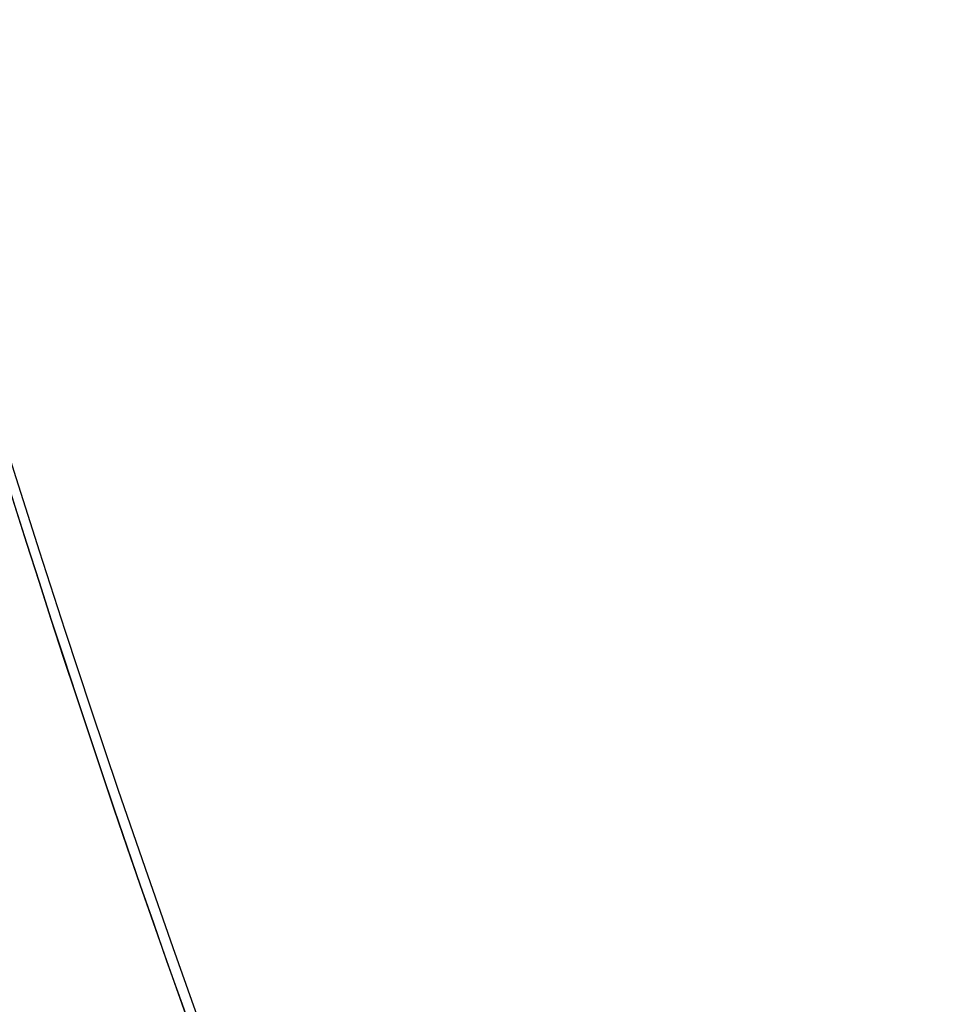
# Model space of a CAD drawing. Header units: millimetres. Extents: x 1995 to 3607, y -998 to -363.
# Tile 33 of 256: x 2444.334 to 2444.718, y -462.223 to -461.815. Entities that reach past the tile are written whole.
import ezdxf

# ---------------------------------------------------------------- set-up
doc = ezdxf.new("R2010")
doc.units = ezdxf.units.MM
doc.header["$MEASUREMENT"] = 0
doc.layers.add('Black Base', color=7, linetype='Continuous', true_color=0x000000)
doc.layers.add('Default', color=7, linetype='Continuous', true_color=0x000000)

# ---------------------------------------------------------------- blocks, each defined once
blk = doc.blocks.new('3')
at = {"layer": 'Default'}
blk.add_open_spline([(2601.51987, -460.21483, 907.55751), (2601.51171, -465.87939, 907.55751), (2600.48504, -476.99431, 907.55751), (2595.86532, -493.27429, 907.55751), (2588.31195, -508.41136, 907.55751), (2578.25683, -521.74876, 907.55751), (2565.7626, -533.18841, 907.55751), (2551.35174, -542.12432, 907.55751), (2535.55633, -548.24533, 907.55751), (2518.93855, -551.34604, 907.55751), (2502.06182, -551.34111, 907.55751), (2485.48767, -548.24231, 907.55751), (2469.768, -542.15774, 907.55751), (2455.41908, -533.28987, 907.55751), (2442.93455, -521.91341, 907.55751), (2432.84081, -508.59652, 907.55751), (2425.23311, -493.43612, 907.55751), (2420.56604, -477.08618, 907.55751), (2419.52918, -465.91303, 907.55751), (2419.51987, -460.21483, 907.55751)], degree=3, knots=[0, 0, 0, 0, 0.058824, 0.117647, 0.176471, 0.235294, 0.294118, 0.352941, 0.411765, 0.470588, 0.529412, 0.588235, 0.647059, 0.705882, 0.764706, 0.823529, 0.882353, 0.941176, 1, 1, 1, 1], dxfattribs=at)
for points in [[(2419.51987, -460.21483, 908.05751), (2419.52918, -465.91302, 908.05751), (2420.56604, -477.08618, 908.05751), (2425.23311, -493.43612, 908.05751), (2432.84081, -508.59652, 908.05751), (2442.93455, -521.91341, 908.05751), (2455.41908, -533.28987, 908.05751), (2469.768, -542.15774, 908.05751), (2485.48767, -548.24231, 908.05751), (2502.06182, -551.34111, 908.05751), (2518.93855, -551.34604, 908.05751), (2535.55633, -548.24533, 908.05751), (2551.35174, -542.12432, 908.05751), (2565.7626, -533.18841, 908.05751), (2578.25683, -521.74876, 908.05751), (2588.31195, -508.41136, 908.05751), (2595.86532, -493.27429, 908.05751), (2600.48504, -476.99431, 908.05751), (2601.51171, -465.87939, 908.05751), (2601.51987, -460.21483, 908.05751)], [(2601.51987, -460.21483, 907.80751), (2601.51171, -465.87939, 907.80751), (2600.48504, -476.99431, 907.80751), (2595.86532, -493.27429, 907.80751), (2588.31195, -508.41136, 907.80751), (2578.25683, -521.74876, 907.80751), (2565.7626, -533.18841, 907.80751), (2551.35174, -542.12432, 907.80751), (2535.55633, -548.24533, 907.80751), (2518.93855, -551.34604, 907.80751), (2502.06182, -551.34111, 907.80751), (2485.48767, -548.24231, 907.80751), (2469.768, -542.15774, 907.80751), (2455.41908, -533.28987, 907.80751), (2442.93455, -521.91341, 907.80751), (2432.84081, -508.59652, 907.80751), (2425.23311, -493.43612, 907.80751), (2420.56604, -477.08618, 907.80751), (2419.52918, -465.91302, 907.80751), (2419.51987, -460.21483, 907.80751)]]:
    blk.add_open_spline(points, degree=3, dxfattribs=at)
blk = doc.blocks.new('2')
at = {"layer": 'Default'}
for centre in [(2510.51987, -460.21483, 905.55751), (2510.51987, -460.21483, 907.55751), (2510.51987, -460.21483, 906.55751)]:
    blk.add_arc(centre, 91, 180, 0, dxfattribs=at)
blk = doc.blocks.new('1')
at = {"layer": 'Default'}
for centre, radius, start, end in [((2510.51987, -460.21483, 907.35751), 94.99971, 180, 360), ((2510.51987, -460.21483, 914.85226), 94.07943, 182.3870492, 0), ((2510.51987, -460.21483, 922.34701), 93.15919, 180, 360), ((2510.51987, -460.21483, 925.2361), 92.4234, 180, 360), ((2510.51987, -460.21483, 908.05751), 91.25, 180, 0), ((2510.51987, -460.21483, 907.35751), 91.25, 180, 0), ((2510.51987, -460.21483, 907.70751), 91.25, 180, 0), ((2510.51987, -460.21483, 927.84701), 90.98416, 180, 0), ((2510.51987, -460.21483, 908.05751), 90.25, 180, 360), ((2510.51987, -460.21483, 916.18835), 89.82388, 182.530401, 360), ((2510.51987, -460.21483, 924.31919), 89.39776, 180, 360), ((2510.51987, -460.21483, 929.71286), 89.25695, 180, 0), ((2510.51987, -460.21483, 931.16528), 87.08311, 180, 0), ((2510.51987, -460.21483, 929.05751), 84.40461, 180, 266.841599), ((2450.09719, -460.21483, 932.35751), 17.17994, 180, 360), ((2450.09719, -460.21483, 937.35751), 6.5, 180, 360)]:
    blk.add_arc(centre, radius, start, end, dxfattribs=at)
blk.add_rational_spline([(2428.41723, -460.21483, 932.35751), (2428.41727, -542.31743, 932.35751), (2510.51987, -542.31743, 932.35751), (2592.62245, -542.31743, 932.35751), (2592.62247, -460.21483, 932.35751)], [1, 0.707106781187, 1, 0.707106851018, 0.999999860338], degree=2, knots=[-257.932929, -257.932929, -257.932929, -128.966449, -128.966449, 0, 0, 0], dxfattribs=at)
blk = doc.blocks.new('BREP_9_12_A')
at = {"layer": 'Default'}
for points, knots in [([(1368.23607, -577.48791, 1024.69972), (1368.23558, -578.12472, 1024.69972), (1368.01525, -579.58641, 1024.69972), (1366.74161, -581.73977, 1024.69972), (1364.53634, -583.21262, 1024.69972), (1362.23877, -583.62498, 1024.69972), (1359.94217, -583.21491, 1024.69972), (1357.73537, -581.74465, 1024.69972), (1356.45772, -579.58977, 1024.69972), (1356.2366, -578.125, 1024.69972), (1356.23634, -577.48576, 1024.69972)], [0.0161829, 0.0161829, 0.0161829, 0.0161829, 0.125, 0.25, 0.375, 0.5, 0.625, 0.75, 0.875, 0.9842503, 0.9842503, 0.9842503, 0.9842503]), ([(1356.2363, -577.48791, 834.052), (1356.23679, -578.12653, 834.052), (1356.45813, -579.5905, 834.052), (1357.73535, -581.74465, 834.052), (1359.94129, -583.21433, 834.052), (1361.47142, -583.48796, 834.052), (1362.23621, -583.48791, 834.052)], [-1, -1, -1, -1, -0.774519, -0.516244, -0.257969, 0, 0, 0, 0]), ([(1362.23438, -583.48815, 1180.60751), (1360.81207, -583.49138, 1180.60741), (1359.25757, -582.93853, 1180.6073), (1356.95056, -580.739, 1180.6071), (1356.33042, -579.26046, 1180.60701), (1356.24705, -577.84263, 1180.60694)], [0, 0, 0, 0, 0.5, 0.5, 1, 1, 1, 1])]:
    blk.add_open_spline(points, degree=3, knots=knots, dxfattribs=at)
blk.add_open_spline([(1356.57597, -579.47831, 1180.60705), (1356.57597, -579.47831, 1007.32952), (1356.57597, -579.47831, 834.052)], degree=2, dxfattribs=at)

msp = doc.modelspace()

# ---------------------------------------------------------------- block references
at = {"layer": 'Black Base'}
for name, p in [('1', (0, 0)), ('3', (0, 0)), ('2', (0, 0)), ('BREP_9_12_A', (1087.81931, 117.27308, 103.30551))]:
    msp.add_blockref(name, p, dxfattribs=at)

doc.saveas('drawing.dxf')
